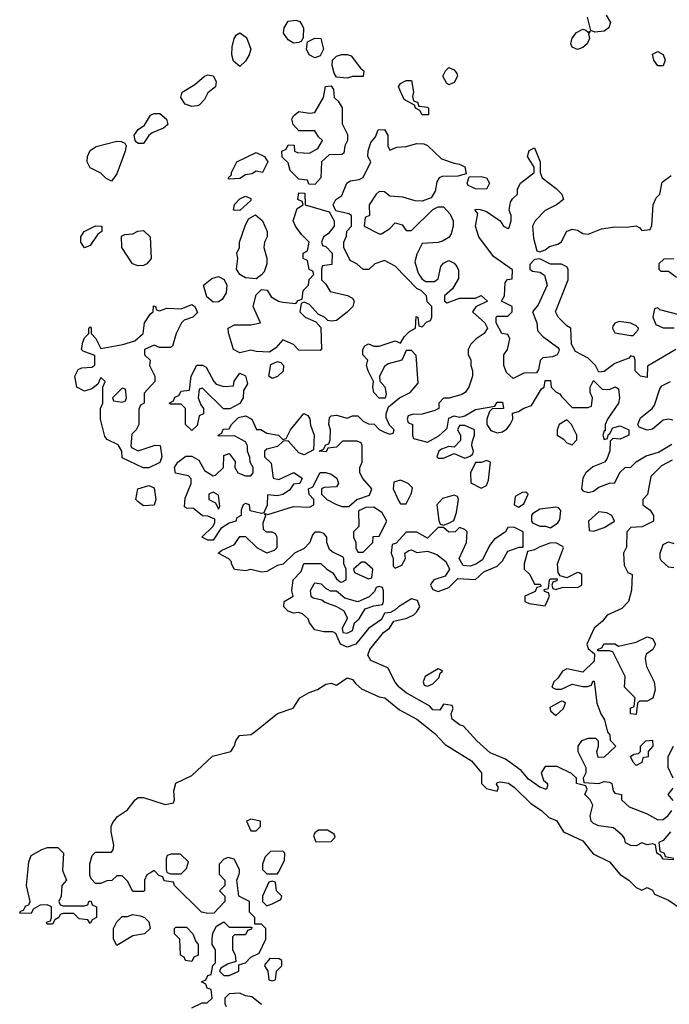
# Model space of a CAD drawing. Header units: inches. Extents: x 2380249 to 2585472, y 382747 to 546448.
# Tile 99 of 256: x 2474707 to 2477133, y 459507 to 463181. Entities that reach past the tile are written whole.
import ezdxf

# ---------------------------------------------------------------- set-up
doc = ezdxf.new("R2010")
doc.units = ezdxf.units.IN
doc.header["$MEASUREMENT"] = 0
doc.layers.add('C4475', color=7, linetype='Continuous')
doc.layers.add('C4476', color=7, linetype='Continuous')

msp = doc.modelspace()

# ---------------------------------------------------------------- linework, layer by layer
at = {"layer": 'C4475', "color": 4, "elevation": 52}
for points in [[(2474869.9, 460000), (2474882, 459970), (2474864.7, 459950), (2474862, 459910), (2474854, 459890), (2474858, 459878), (2474870, 459874), (2474950, 459874), (2474962, 459878), (2474966, 459890), (2474972.7, 459892.7), (2474978, 459878), (2474994, 459870), (2474994, 459830), (2474978, 459822), (2474970, 459808), (2474962, 459822), (2474930, 459826), (2474910, 459846), (2474870, 459846), (2474858, 459842), (2474854, 459830), (2474838, 459822), (2474830, 459806), (2474810, 459806), (2474807.3, 459812.7), (2474822, 459818), (2474826, 459830), (2474826, 459870), (2474810, 459878), (2474783.6, 459876.4), (2474758, 459862), (2474750, 459846), (2474707.3, 459847.3), (2474710, 459854), (2474722, 459858), (2474730, 459874), (2474742, 459878), (2474746, 459890), (2474732.7, 459950), (2474738, 460000)], [(2475199.5, 460000), (2475182, 459990), (2475174, 459970), (2475174, 459930), (2475170, 459928), (2475130, 459928), (2475110, 459966), (2475090, 459986), (2475070, 459986), (2475051.6, 459968.4), (2475032.7, 459967.3), (2475010, 459958), (2474990, 459958), (2474974.6, 459974.6), (2474968.7, 459988.7), (2474968.8, 460000)], [(2475452.5, 460000), (2475452.7, 459992.7), (2475474, 459970), (2475474, 459950), (2475454, 459930), (2475474, 459910), (2475474, 459890), (2475432.7, 459847.3), (2475410, 459846), (2475386, 459850), (2475286, 459950), (2475282, 459962), (2475247.3, 459967.3), (2475242, 459982), (2475227.3, 459987.3), (2475215.6, 460000)], [(2475257.3, 460000), (2475258, 459998), (2475270, 459994), (2475310, 459994), (2475316, 460000)], [(2475350, 459494), (2475388.4, 459511.6), (2475407.3, 459512.7), (2475426, 459530), (2475422, 459562), (2475407.3, 459567.3), (2475402, 459582), (2475386, 459590), (2475402, 459598), (2475410, 459614), (2475422, 459618), (2475428.4, 459651.6), (2475438, 459662), (2475438, 459710), (2475426, 459730), (2475426, 459750), (2475428.4, 459771.6), (2475442, 459798), (2475470, 459814), (2475490, 459794), (2475574, 459794), (2475572.7, 459787.3), (2475558, 459782), (2475550, 459766), (2475510, 459766), (2475502, 459758), (2475502, 459710), (2475511.6, 459691.6), (2475514, 459666), (2475483.6, 459656.4), (2475458, 459642), (2475454, 459630), (2475470, 459614), (2475490, 459614), (2475526, 459630), (2475526, 459654), (2475550, 459662), (2475570, 459682), (2475602, 459698), (2475626, 459750), (2475626, 459790), (2475610, 459806), (2475586, 459806), (2475586, 459830), (2475566, 459850), (2475566, 459890), (2475526, 459910), (2475518, 459970), (2475527.3, 459992.7), (2475527.6, 460000)], [(2475624, 460000), (2475630, 459994), (2475670, 459994), (2475673.2, 460000)], [(2476942.7, 460000), (2476950, 459991.3), (2476982, 459970), (2477010, 459942), (2477030, 459932), (2477050, 459942), (2477070, 459932), (2477078, 459918), (2477130, 459894.8), (2477180.9, 459860.9), (2477277.6, 459817.6), (2477330, 459770.7), (2477432.8, 459712.8), (2477452.8, 459692.8), (2477470, 459658), (2477490, 459638), (2477530, 459622.8), (2477654.4, 459554.4), (2477682.8, 459530), (2477710, 459486)], [(2475610, 459506), (2475574, 459534), (2475550, 459538), (2475530, 459548), (2475490, 459546), (2475474, 459530), (2475474, 459510), (2475478, 459498)]]:
    msp.add_lwpolyline(points, dxfattribs=at)
for points in [[(2475650, 459966), (2475638, 459962), (2475614, 459910), (2475614, 459890), (2475630, 459874), (2475650, 459882), (2475682, 459898), (2475686, 459910), (2475666, 459930), (2475662, 459962)], [(2475070, 459726), (2475058, 459750), (2475058, 459790), (2475070, 459814), (2475090, 459834), (2475110, 459834), (2475130, 459842), (2475156.9, 459836.9), (2475174, 459830), (2475190, 459814), (2475194, 459790), (2475174, 459770), (2475130, 459762)], [(2475350, 459666), (2475326, 459670), (2475322, 459682), (2475308, 459690), (2475306, 459750), (2475286, 459770), (2475286, 459790), (2475290, 459794), (2475330, 459794), (2475354, 459770), (2475363.6, 459743.6), (2475374, 459730), (2475374, 459690), (2475358, 459682)], [(2475642, 459678), (2475623.6, 459656.4), (2475622, 459650), (2475634, 459630), (2475638, 459598), (2475650, 459594), (2475662, 459598), (2475666, 459630), (2475686, 459650), (2475686, 459670), (2475676.4, 459676.4)]]:
    msp.add_lwpolyline(points, close=True, dxfattribs=at)
at = {"layer": 'C4476', "color": 4, "elevation": 52}
for points in [[(2475730, 463093.2), (2475710, 463105.2), (2475692.7, 463130), (2475695.1, 463150), (2475710, 463174.8), (2475739.1, 463179.1), (2475753.4, 463173.4), (2475761.4, 463161.4), (2475766.8, 463150), (2475766, 463114), (2475759.8, 463100.2), (2475750, 463095.3)], [(2476830, 463134), (2476838, 463138), (2476832, 463128), (2476834.8, 463110), (2476826, 463090), (2476810, 463077.2), (2476790, 463069.2), (2476770, 463078), (2476765.2, 463090), (2476770, 463111.3), (2476786.6, 463133.4), (2476810, 463144.7), (2476822, 463142)], [(2475530, 463006), (2475506.3, 463026.3), (2475499, 463050), (2475500.2, 463079.8), (2475508, 463110), (2475516.4, 463123.6), (2475530, 463132), (2475553.7, 463113.7), (2475570.8, 463070), (2475564.7, 463050), (2475550, 463026)], [(2475810, 463038), (2475788, 463050), (2475778, 463070), (2475782, 463098), (2475808.9, 463111.1), (2475832, 463110), (2475842, 463070), (2475830, 463046)], [(2477090, 463008), (2477075.3, 463030), (2477070, 463052), (2477090, 463062), (2477110.8, 463050.8), (2477118, 463030), (2477110, 463008)], [(2475930, 462962), (2475890, 462966), (2475881.2, 462981.2), (2475874, 463010), (2475875.3, 463030), (2475890, 463044.7), (2475908.9, 463051.1), (2475930, 463051.3), (2475945.4, 463045.4), (2475979.6, 462999.6), (2475992, 462990), (2475990, 462968), (2475950, 462968)], [(2476310, 462938), (2476302, 462942), (2476288, 462970), (2476298, 462990), (2476310, 463002), (2476330, 462994), (2476339.6, 462979.6), (2476342, 462970), (2476330, 462946)], [(2475350, 462857), (2475325.8, 462865.8), (2475309.2, 462890), (2475314, 462910), (2475361.5, 462938.5), (2475398, 462970), (2475410, 462974.8), (2475430, 462971), (2475441, 462950), (2475438, 462930), (2475410, 462908), (2475397.3, 462882.7), (2475378, 462862), (2475370, 462859.3)], [(2476210, 462826), (2476202, 462842), (2476186, 462850), (2476182, 462862), (2476143.1, 462883.1), (2476122, 462930), (2476130, 462942), (2476150, 462954), (2476170, 462954), (2476178, 462910), (2476174, 462894), (2476178, 462878), (2476192.7, 462872.7), (2476198, 462858), (2476230, 462854), (2476234, 462850), (2476234, 462826), (2476230, 462826)], [(2475810, 462566), (2475787.3, 462567.3), (2475782, 462582), (2475750, 462586), (2475718, 462618), (2475710, 462646), (2475687.3, 462667.3), (2475686, 462690), (2475702, 462698), (2475710, 462714), (2475732.7, 462712.7), (2475734, 462690), (2475744.7, 462684.7), (2475790, 462682), (2475820.4, 462699.6), (2475838, 462730), (2475823.1, 462743.1), (2475810, 462766), (2475750, 462766), (2475729.2, 462789.2), (2475724, 462810), (2475730, 462822), (2475750, 462838), (2475790, 462832), (2475810, 462834), (2475842, 462890), (2475849.1, 462930.9), (2475870, 462934), (2475879.6, 462919.6), (2475882, 462890), (2475896.9, 462876.9), (2475911.6, 462851.6), (2475911.6, 462791.6), (2475931.6, 462751.6), (2475932, 462730), (2475922, 462710), (2475918, 462682), (2475910, 462678), (2475863.6, 462676.4), (2475834, 462650), (2475832, 462590)], [(2475150, 462718), (2475143.1, 462723.1), (2475138, 462730), (2475135.3, 462750), (2475149.4, 462770.6), (2475173.2, 462786.8), (2475196, 462824), (2475209.3, 462830.7), (2475231.3, 462830), (2475256, 462810), (2475261, 462790), (2475244.5, 462775.5), (2475202, 462758), (2475190, 462748), (2475170, 462718)], [(2475050, 462578), (2475030, 462588), (2475010, 462608), (2474970, 462628), (2474959, 462650), (2474961.2, 462670), (2474970, 462692), (2474992.7, 462707.3), (2475070, 462726.8), (2475086, 462726), (2475099.8, 462719.8), (2475104.7, 462710), (2475101, 462690), (2475070, 462606)], [(2475614, 462610), (2475590, 462615.3), (2475574.8, 462605.2), (2475550, 462602), (2475530, 462588), (2475490, 462586), (2475486, 462590), (2475498, 462602), (2475498, 462610), (2475518, 462650), (2475590, 462684.7), (2475622, 462670), (2475634, 462650)], [(2476450, 462548), (2476408.9, 462548.9), (2476382, 462562), (2476378, 462570), (2476386, 462594), (2476430, 462596), (2476451, 462591), (2476462, 462570)], [(2475870, 462055.3), (2475858, 462058), (2475846, 462070), (2475822, 462082), (2475790, 462118), (2475770, 462126), (2475758, 462122), (2475754, 462090), (2475774, 462070), (2475812.7, 462052.7), (2475832, 462032), (2475834, 461950), (2475830, 461946), (2475750, 461948), (2475730, 461968), (2475690, 461986), (2475663.6, 461956.4), (2475639.6, 461940.4), (2475590, 461942), (2475570, 461948), (2475530, 461938), (2475506, 461950), (2475487.3, 462012.7), (2475486, 462030), (2475510, 462042), (2475570, 462042), (2475606, 462050), (2475579, 462110), (2475590, 462154), (2475610, 462174), (2475631.3, 462171.3), (2475646.4, 462146.4), (2475674, 462130), (2475690, 462126), (2475738, 462122), (2475747.3, 462132.7), (2475762, 462138), (2475766, 462170), (2475786, 462190), (2475788.4, 462211.6), (2475806, 462230), (2475802, 462242), (2475788.4, 462248.4), (2475782, 462282), (2475766, 462290), (2475766, 462310), (2475782, 462318), (2475788, 462350), (2475759.5, 462379.5), (2475737.2, 462410), (2475728.7, 462430), (2475744, 462476), (2475766, 462490), (2475762, 462502), (2475746, 462510), (2475750, 462534), (2475772.7, 462532.7), (2475774, 462490), (2475863.6, 462463.6), (2475882, 462430), (2475882, 462410), (2475858.8, 462381.2), (2475842, 462370), (2475834, 462350), (2475838, 462338), (2475850, 462334), (2475874, 462310), (2475872.7, 462267.3), (2475838, 462262), (2475834, 462250), (2475834, 462210), (2475850, 462194), (2475866.8, 462166.8), (2475931.3, 462151.3), (2475950, 462142), (2475956, 462130), (2475950.8, 462110), (2475930.5, 462089.5), (2475890, 462058)], [(2475530, 462468), (2475506, 462470), (2475508.9, 462491.1), (2475530, 462512), (2475550, 462522), (2475570, 462514), (2475570, 462506)], [(2475590, 462214), (2475550, 462217.2), (2475529.2, 462229.2), (2475517.2, 462250), (2475522, 462290), (2475518, 462310), (2475528, 462330), (2475528.7, 462350), (2475548.9, 462411.1), (2475562, 462438), (2475588, 462452), (2475614, 462430), (2475632, 462390), (2475632, 462370), (2475622, 462350), (2475618.8, 462330), (2475630.6, 462290.6), (2475630.7, 462270), (2475619.9, 462240.1), (2475610, 462228)], [(2474950, 462328.7), (2474935.3, 462350), (2474935.3, 462370), (2474948.7, 462390), (2474990, 462411.3), (2475014, 462410), (2475014, 462390), (2474999.6, 462380.4), (2474970, 462338)], [(2475150, 462262), (2475129.1, 462269.1), (2475088.7, 462330), (2475087.3, 462372.7), (2475100.4, 462379.6), (2475130, 462382), (2475148.4, 462391.6), (2475170, 462394), (2475194, 462370), (2475198, 462290), (2475182, 462270), (2475170, 462264)], [(2475430, 462126), (2475406, 462146), (2475394, 462190), (2475424.8, 462215.2), (2475450, 462222.8), (2475470.9, 462210.9), (2475480.7, 462190), (2475478, 462162), (2475463.5, 462136.5), (2475450, 462128)], [(2475230, 461958), (2475210, 461966), (2475174, 461950), (2475174, 461930), (2475194, 461910), (2475192, 461890), (2475212, 461850), (2475212, 461830), (2475172.7, 461787.3), (2475172, 461750), (2475158, 461742), (2475152.7, 461727.3), (2475152, 461670), (2475142, 461650), (2475126, 461634), (2475122, 461590), (2475124.7, 461584.7), (2475150, 461572), (2475212.7, 461592.7), (2475232, 461592), (2475238, 461550), (2475231.3, 461528.7), (2475190, 461508), (2475168.9, 461508.9), (2475090, 461546), (2475088.7, 461570), (2475074.6, 461594.6), (2475034.6, 461614.6), (2475025.2, 461625.2), (2475008.7, 461690), (2475008.7, 461730), (2475018, 461750), (2475018, 461810), (2475026, 461830), (2475010, 461846), (2474999.8, 461820.2), (2474976.8, 461803.2), (2474950, 461795.1), (2474921.2, 461810), (2474913.2, 461850), (2474925.2, 461874.8), (2474939, 461881), (2474976.5, 461883.5), (2474988.4, 461891.6), (2474988, 461928), (2474944, 461944), (2474938, 461950), (2474943.1, 461976.9), (2474950, 461994), (2474966, 462010), (2474966, 462030), (2474970, 462034), (2474974, 462030), (2474974, 462010), (2474991.6, 461991.6), (2475010, 461954), (2475092, 461968), (2475137.2, 461982.8), (2475168, 462010), (2475174, 462050), (2475196.4, 462083.6), (2475206, 462090), (2475207.3, 462112.7), (2475214, 462110), (2475218, 462098), (2475230, 462094), (2475256.4, 462103.6), (2475310, 462102), (2475350, 462118), (2475362, 462110), (2475371.6, 462088.4), (2475354, 462070), (2475321, 462059), (2475312, 462050), (2475291.3, 462010), (2475278, 461962), (2475270, 461958)], [(2476946, 462054), (2476930, 462048), (2476922.8, 462037.2), (2476921, 462030), (2476930, 462012), (2476990, 462002), (2476998, 462002), (2477016.4, 462023.6), (2477018, 462030), (2477010, 462038), (2476990, 462048)], [(2475470, 461811.3), (2475506, 461814), (2475508.7, 461831.3), (2475530, 461862), (2475550, 461852), (2475558, 461822), (2475543.6, 461796.4), (2475542, 461770), (2475530, 461748), (2475491.6, 461728.4), (2475468.4, 461728.4), (2475390, 461806), (2475378, 461802), (2475374, 461770), (2475383.6, 461743.6), (2475394, 461730), (2475394, 461710), (2475378, 461702), (2475370, 461666), (2475350, 461648), (2475326, 461670), (2475326, 461730), (2475310, 461746), (2475270, 461746), (2475266, 461750), (2475282, 461758), (2475287.3, 461772.7), (2475302, 461778), (2475310, 461794), (2475342, 461798), (2475348, 461850), (2475368.7, 461891.3), (2475390, 461892), (2475403.6, 461883.6), (2475432, 461830), (2475441, 461821)], [(2475650, 461842), (2475638, 461850), (2475645.6, 461894.4), (2475670, 461904.7), (2475682, 461902), (2475692, 461890), (2475690.9, 461869.1), (2475670, 461848.7)], [(2475090, 461806), (2475054, 461770), (2475058, 461758), (2475090, 461754), (2475102, 461758), (2475106, 461770), (2475102, 461802)], [(2475770, 461557.2), (2475750, 461564), (2475710, 461608.7), (2475691.6, 461608.4), (2475670, 461588), (2475630, 461578), (2475622, 461570), (2475622, 461550), (2475646.4, 461526.4), (2475654, 461470), (2475674.6, 461465.4), (2475731.3, 461491.3), (2475762, 461470), (2475754, 461450), (2475730, 461448), (2475714.4, 461425.6), (2475690, 461408.7), (2475670, 461404), (2475632.7, 461407.3), (2475631.1, 461368.9), (2475619.6, 461340.4), (2475610, 461338), (2475568, 461348), (2475566, 461370), (2475550, 461375.3), (2475542, 461370), (2475534, 461350), (2475534, 461330), (2475518, 461322), (2475514, 461310), (2475490, 461302), (2475458, 461282), (2475430, 461238), (2475410, 461238), (2475388, 461250), (2475428, 461290), (2475436.4, 461303.6), (2475436.4, 461316.4), (2475410, 461328), (2475390, 461328.7), (2475356.4, 461356.4), (2475330, 461358), (2475323.1, 461363.1), (2475324.7, 461395.3), (2475348, 461450), (2475347.3, 461467.3), (2475338, 461478), (2475288.9, 461488.9), (2475286, 461510), (2475298, 461530), (2475328, 461552), (2475350, 461552), (2475376.9, 461536.9), (2475398, 461498), (2475430, 461478), (2475439, 461481), (2475468, 461510), (2475470, 461554), (2475490, 461562), (2475511.6, 461531.6), (2475511.3, 461510), (2475522, 461490), (2475550, 461478.8), (2475570, 461478), (2475579, 461490), (2475579, 461510), (2475568, 461530), (2475567.3, 461547.3), (2475558, 461570), (2475558, 461590), (2475550, 461606), (2475510, 461628), (2475450, 461626), (2475448, 461630), (2475462, 461638), (2475467.3, 461652.7), (2475490, 461654), (2475498, 461670), (2475524, 461696), (2475550, 461702), (2475574, 461690), (2475592, 461652), (2475608, 461652), (2475630, 461638), (2475674, 461630), (2475690, 461614), (2475702, 461618), (2475719, 461650), (2475768.9, 461711.1), (2475783.6, 461703.6), (2475791.3, 461691.3), (2475792.7, 461667.3), (2475806.8, 461630), (2475804.7, 461575.3)], [(2476370, 461666), (2476350, 461666), (2476342, 461650), (2476354, 461630), (2476354, 461610), (2476330, 461586), (2476310, 461588), (2476282, 461578), (2476272, 461570), (2476264.7, 461550), (2476270, 461544.7), (2476290, 461544.7), (2476330, 461562), (2476370, 461544.7), (2476390, 461552), (2476399, 461561), (2476402, 461570), (2476395.3, 461590), (2476396.4, 461603.6), (2476406, 461630), (2476406, 461650)], [(2476750, 461688), (2476722, 461670), (2476714, 461650), (2476714, 461630), (2476736.9, 461616.9), (2476750, 461602), (2476770, 461594), (2476787.3, 461612.7), (2476788, 461630), (2476768, 461670)], [(2476450, 461535.3), (2476431.3, 461528.7), (2476410, 461528), (2476391.3, 461490), (2476392, 461452), (2476430, 461432), (2476450, 461442), (2476458, 461462), (2476466, 461530)], [(2476130, 461462), (2476104.7, 461455.3), (2476102, 461430), (2476123.6, 461383.6), (2476130, 461374), (2476150, 461374), (2476170, 461414), (2476174, 461434), (2476158, 461450)], [(2475170, 461367), (2475150, 461381.2), (2475141.2, 461390), (2475148, 461430), (2475190, 461442), (2475210, 461434), (2475216, 461390), (2475210, 461368.7)], [(2475430, 461418), (2475414, 461410), (2475414, 461390), (2475438, 461378), (2475450, 461354), (2475455.3, 461364.7), (2475450, 461406)], [(2476330, 461406), (2476286.4, 461393.6), (2476264.7, 461370), (2476272, 461312), (2476278, 461298), (2476290, 461294), (2476310, 461302), (2476328.4, 461311.6), (2476338, 461342), (2476346, 461390), (2476342, 461402)], [(2476598, 461418), (2476583.6, 461416.4), (2476558, 461402), (2476554, 461370), (2476570, 461362), (2476590, 461374), (2476606, 461410)], [(2476030, 461362), (2475999.6, 461360.4), (2475972, 461348), (2475974, 461290), (2475954, 461270), (2475954, 461250), (2475962, 461230), (2475962, 461210), (2475970, 461194), (2475990, 461194), (2476026, 461230), (2476027.3, 461252.7), (2476050, 461254), (2476078, 461310), (2476060.4, 461340.4)], [(2476710, 461362), (2476650, 461354), (2476622.8, 461337.2), (2476618, 461330), (2476618, 461310), (2476622.8, 461302.8), (2476650, 461291), (2476670.9, 461290.9), (2476690, 461284.7), (2476717.2, 461302.8), (2476724.7, 461315.3), (2476728.7, 461348.7), (2476719, 461359)], [(2476870, 461344), (2476832, 461310), (2476834, 461274), (2476850, 461272), (2476890, 461286), (2476928, 461310), (2476918, 461330), (2476900.2, 461340.2)], [(2476552.7, 461287.3), (2476530, 461286), (2476522, 461270), (2476478.8, 461241.2), (2476462, 461218), (2476435.3, 461164.7), (2476411.1, 461148.9), (2476390, 461142), (2476364, 461144), (2476348, 461170), (2476375.3, 461230), (2476378, 461270), (2476370, 461278), (2476350, 461286), (2476334, 461270), (2476310, 461268), (2476290, 461286), (2476270, 461286), (2476230, 461246), (2476190, 461268), (2476150, 461268), (2476112.7, 461227.3), (2476098, 461222), (2476094, 461190), (2476102, 461170), (2476102, 461142), (2476110, 461134), (2476134.6, 461145.4), (2476148, 461170), (2476146, 461190), (2476160.4, 461199.6), (2476170, 461202), (2476190, 461192), (2476230, 461198), (2476265.4, 461185.4), (2476298.8, 461158.8), (2476312, 461130), (2476296, 461104), (2476254, 461090), (2476243.6, 461076.4), (2476242, 461070), (2476250, 461054), (2476270, 461046.8), (2476310, 461062), (2476344, 461096), (2476410, 461091.3), (2476440.2, 461119.8), (2476490, 461142), (2476510, 461162), (2476530, 461198), (2476572.7, 461212.7), (2476587.3, 461212.7), (2476588, 461270)], [(2476710, 461228), (2476687.3, 461227.3), (2476647.1, 461212.9), (2476630, 461202), (2476603.6, 461196.4), (2476591.3, 461150), (2476591.3, 461130), (2476612, 461110), (2476630, 461074), (2476650, 461074), (2476654, 461070), (2476654, 461066), (2476638, 461062), (2476632.7, 461047.3), (2476594, 461030), (2476594, 461010), (2476610, 461002), (2476670, 460994), (2476686, 461030), (2476682, 461042), (2476667.3, 461047.3), (2476666, 461054), (2476682, 461058), (2476686, 461090), (2476690, 461094), (2476714, 461094), (2476712.7, 461087.3), (2476698, 461082), (2476694, 461070), (2476698, 461058), (2476710, 461054), (2476736.4, 461063.6), (2476790, 461062), (2476806, 461070), (2476806, 461110), (2476796.4, 461116.4), (2476790, 461118), (2476750, 461098), (2476726, 461106), (2476718, 461118), (2476715.3, 461150), (2476738, 461210), (2476735.3, 461215.3)], [(2475996.4, 461156.4), (2475983.6, 461156.4), (2475954, 461130), (2475958, 461118), (2476010, 461094), (2476022, 461098), (2476026, 461130)], [(2475810, 461078), (2475805.4, 461074.6), (2475792, 461050), (2475794, 461030), (2475803.6, 461023.6), (2475836, 461016), (2475847.1, 461007.1), (2475891, 460991), (2475916, 460976), (2475932, 460948), (2475912, 460910), (2475914, 460894), (2475930, 460892), (2475950, 460902), (2475958, 460930), (2475974.6, 460945.4), (2475998, 460982), (2476030, 460994), (2476062, 460998), (2476066, 461010), (2476066, 461050), (2476062, 461062), (2476050, 461066), (2476038, 461062), (2476032.7, 461047.3), (2476012.7, 461027.3), (2475970, 461008), (2475922, 461022), (2475890, 461048), (2475868.4, 461048.4), (2475850, 461058), (2475834, 461074)], [(2477010, 460588), (2476988.7, 460590), (2476988.4, 460611.6), (2477002, 460618), (2477006, 460650), (2476966, 460690), (2476968, 460730), (2476922, 460822), (2476910, 460826), (2476866, 460826), (2476866, 460830), (2476882, 460838), (2476888.4, 460851.6), (2476930, 460852), (2476943.6, 460843.6), (2477010, 460858), (2477050, 460878), (2477070, 460872), (2477081, 460850), (2477071.3, 460830), (2477046.4, 460813.6), (2477042.8, 460797.2), (2477047.5, 460767.5), (2477076, 460710), (2477079.8, 460680.2), (2477071.1, 460648.9), (2477050, 460638), (2477022, 460638), (2477014, 460630)], [(2476270, 460758), (2476222, 460730), (2476214, 460710), (2476218, 460698), (2476230, 460694), (2476250, 460702), (2476273.6, 460726.4), (2476278, 460742), (2476286, 460750), (2476276.4, 460756.4)], [(2476730, 460638), (2476686.4, 460613.6), (2476690, 460602), (2476710, 460584.7), (2476738, 460610), (2476746, 460630), (2476736.4, 460636.4)], [(2477010, 460398), (2476998, 460410), (2476988.4, 460431.6), (2477000.4, 460439.6), (2477018, 460442), (2477026, 460450), (2477026, 460470), (2477046, 460490), (2477070, 460492), (2477072, 460470), (2477054, 460450), (2477054, 460430), (2477034, 460426), (2477030, 460408.7)], [(2475570, 460198), (2475554, 460190), (2475570, 460154), (2475590, 460154), (2475606, 460170), (2475606, 460190)], [(2475856.4, 460156.4), (2475823.6, 460156.4), (2475810, 460146), (2475804.7, 460135.3), (2475812.7, 460112.7), (2475870, 460114), (2475886, 460130), (2475882, 460142)]]:
    msp.add_lwpolyline(points, close=True, dxfattribs=at)
for points in [[(2476897.6, 463197.6), (2476913.4, 463170), (2476906.8, 463150), (2476890, 463138), (2476854.6, 463134.6), (2476840.4, 463140.4), (2476828, 463190)], [(2477150, 460046), (2477110, 460048), (2477102, 460062), (2477086, 460070), (2477082, 460102), (2477070, 460106), (2477050, 460102), (2477030, 460108.7), (2477010, 460098), (2476990, 460099), (2476970, 460109.2), (2476966, 460126), (2476957.2, 460137.2), (2476925.2, 460165.2), (2476870, 460172.7), (2476850, 460180.9), (2476840.9, 460190), (2476837.2, 460210), (2476848, 460250), (2476838, 460270), (2476818, 460290), (2476826, 460310), (2476822, 460322), (2476786, 460330), (2476786, 460350), (2476768.4, 460368.4), (2476714.6, 460394.6), (2476670, 460394), (2476654.8, 460370), (2476663, 460343), (2476678, 460330), (2476678, 460322), (2476674, 460310), (2476670.7, 460309.3), (2476650, 460317.2), (2476606.9, 460346.9), (2476579.5, 460379.5), (2476521.2, 460421.2), (2476464.7, 460444.7), (2476414, 460490), (2476364.7, 460544.7), (2476350, 460549.2), (2476322, 460570), (2476318, 460590), (2476326, 460610), (2476322, 460622), (2476290, 460626), (2476276, 460604), (2476250, 460605.2), (2476238.6, 460618.6), (2476150, 460669.2), (2476124, 460690), (2476110, 460708.7), (2476082, 460762), (2476018, 460790), (2476008, 460810), (2476015.3, 460830), (2476065.6, 460894.4), (2476088, 460910), (2476104, 460936), (2476152.7, 460947.3), (2476179.5, 460960.5), (2476189, 460970), (2476201.2, 460990), (2476193.2, 461013.2), (2476170, 461019), (2476122, 460990), (2476110, 460978), (2476091.6, 460968.4), (2476070, 460966), (2476058, 460942), (2476010, 460908.7), (2475962, 460850), (2475930, 460839.3), (2475905.2, 460850), (2475888, 460890), (2475876.5, 460896.5), (2475843.5, 460896.5), (2475810, 460903.7), (2475789.2, 460930), (2475784.7, 460944.7), (2475764, 460964), (2475749.1, 460969.1), (2475730, 460966.6), (2475710, 460974), (2475694, 460990), (2475695.3, 461010), (2475728, 461030), (2475724, 461050), (2475729, 461090), (2475758, 461122), (2475768.7, 461151.3), (2475831.3, 461151.3), (2475854, 461130), (2475876.9, 461116.9), (2475890, 461094), (2475903.6, 461083.6), (2475910, 461082), (2475926, 461090), (2475926, 461130), (2475918, 461150), (2475918, 461170), (2475915.3, 461175.3), (2475874.6, 461194.6), (2475864, 461204), (2475854, 461230), (2475854, 461250), (2475843.1, 461263.1), (2475830, 461268.7), (2475810, 461268), (2475801, 461259), (2475790.7, 461229.3), (2475770, 461208), (2475734, 461190), (2475691, 461149), (2475670, 461144), (2475630, 461121.2), (2475610, 461119), (2475570, 461128.7), (2475550, 461124), (2475510, 461129.3), (2475498, 461150), (2475498, 461158), (2475488.7, 461168.7), (2475449, 461190), (2475460.4, 461199.6), (2475510, 461222), (2475530, 461252), (2475550, 461252), (2475594, 461210), (2475630, 461191.3), (2475659, 461201), (2475668.4, 461211.6), (2475668.7, 461250), (2475662, 461262), (2475650, 461268.7), (2475628.4, 461268.4), (2475618, 461278), (2475616.4, 461303.6), (2475626, 461330), (2475622, 461338), (2475634, 461334), (2475730, 461364.7), (2475790, 461362), (2475806, 461370), (2475806, 461390), (2475788.7, 461408.7), (2475786, 461430), (2475802, 461438), (2475830, 461491.3), (2475850, 461491.3), (2475870, 461484.7), (2475891.3, 461470), (2475898, 461450), (2475890, 461438), (2475844.7, 461435.3), (2475834, 461430), (2475834, 461410), (2475854, 461390), (2475890, 461371.3), (2475910, 461364.7), (2475936.4, 461363.6), (2475966, 461390), (2476014, 461406), (2476022, 461430), (2475989.1, 461469.1), (2475978, 461490), (2475978, 461510), (2475986, 461530), (2475986, 461590), (2475982, 461602), (2475967.3, 461607.3), (2475912.7, 461607.3), (2475890, 461586), (2475858, 461582), (2475851.6, 461568.4), (2475826, 461570), (2475842, 461578), (2475850, 461594), (2475862, 461598), (2475867.3, 461612.7), (2475868, 461650), (2475862, 461670), (2475864, 461696), (2475870, 461702), (2475890, 461704.7), (2475930, 461694), (2475950, 461702), (2475970, 461702), (2475990, 461682), (2476010, 461672), (2476031, 461671), (2476050, 461652), (2476070, 461642), (2476090, 461634), (2476102, 461638), (2476106, 461650), (2476088, 461668), (2476076.4, 461696.4), (2476075.3, 461710), (2476084, 461736), (2476126, 461770), (2476166, 461790), (2476195.3, 461824.7), (2476187.3, 461927.3), (2476170, 461946), (2476150, 461946), (2476134, 461910), (2476083.6, 461896.4), (2476070, 461886), (2476051.3, 461850), (2476051.6, 461831.6), (2476070.7, 461810.7), (2476076, 461784), (2476071.6, 461768.4), (2476050, 461768.7), (2476029.4, 461789.4), (2476026, 461810), (2476029, 461830), (2476008.7, 461870), (2476002, 461890), (2476008, 461910), (2475988.7, 461930), (2475988.7, 461950), (2475996.4, 461963.6), (2476010, 461971), (2476030, 461962), (2476050, 461962), (2476110, 461982), (2476130, 461974), (2476143.1, 461996.9), (2476163.1, 462016.9), (2476186, 462030), (2476187.3, 462072.7), (2476194, 462070), (2476198, 462038), (2476210, 462034), (2476227.3, 462052.7), (2476242, 462058), (2476246, 462070), (2476246, 462110), (2476228.4, 462128.4), (2476226, 462150), (2476206, 462170), (2476190, 462178), (2476110, 462261.2), (2476070, 462282), (2476034, 462270), (2476011.6, 462248.4), (2475990, 462248), (2475966, 462270), (2475942, 462282), (2475918, 462330), (2475918, 462350), (2475927.3, 462372.7), (2475928.4, 462391.6), (2475946, 462410), (2475946, 462450), (2475936.4, 462456.4), (2475887.3, 462467.3), (2475878, 462490), (2475888, 462510), (2475910, 462524.7), (2475928.9, 462571.1), (2475941.2, 462578.8), (2475975.1, 462584.9), (2475990, 462592), (2476018, 462650), (2476008, 462670), (2476008.9, 462691.1), (2476018, 462722), (2476036.4, 462743.6), (2476046, 462770), (2476070, 462771.3), (2476082, 462750), (2476082, 462710), (2476090, 462694), (2476115.3, 462704.7), (2476150, 462706.8), (2476190, 462718.8), (2476216.8, 462716.8), (2476230.6, 462710.6), (2476282, 462662), (2476330, 462644.7), (2476350, 462642), (2476370, 462632), (2476374, 462606), (2476343.6, 462596.4), (2476284.7, 462595.3), (2476274, 462590), (2476264.7, 462575.3), (2476258.8, 462541.2), (2476243.6, 462516.4), (2476210, 462504), (2476184.7, 462504.7), (2476138, 462518), (2476090, 462522), (2476070, 462538), (2476050, 462539), (2476038, 462530), (2476012, 462490), (2476014, 462450), (2475998, 462442), (2475994, 462410), (2476050, 462382), (2476058, 462382), (2476090, 462402), (2476110, 462422), (2476135.3, 462415.3), (2476150, 462394), (2476170, 462394), (2476250, 462472), (2476270, 462482), (2476290, 462482), (2476315.3, 462455.3), (2476326, 462430), (2476326, 462410), (2476318, 462382), (2476310, 462368), (2476286.4, 462353.6), (2476270, 462348.7), (2476210, 462346), (2476190, 462306), (2476183.5, 462276.5), (2476195.3, 462235.3), (2476210, 462212), (2476223.6, 462203.6), (2476256.4, 462203.6), (2476270, 462214), (2476280.2, 462259.8), (2476290, 462272), (2476310, 462282), (2476330, 462272), (2476339.8, 462259.8), (2476345.4, 462245.4), (2476345.4, 462214.6), (2476323.6, 462176.4), (2476294, 462150), (2476294, 462130), (2476303.6, 462123.6), (2476350, 462142), (2476410, 462142), (2476430, 462151), (2476454, 462130), (2476411.1, 462108.9), (2476398, 462090), (2476444.7, 462050), (2476454, 462030), (2476442, 462010), (2476412, 461990), (2476392, 461970), (2476382, 461950), (2476382, 461930), (2476392, 461912), (2476392, 461890), (2476398, 461870), (2476398, 461850), (2476384.7, 461810), (2476370.7, 461789.3), (2476358, 461782), (2476311.1, 461768.9), (2476290, 461768), (2476272, 461750), (2476272, 461730), (2476258, 461722), (2476210, 461708.7), (2476172.7, 461707.3), (2476158, 461702), (2476154, 461690), (2476158, 461678), (2476174, 461670), (2476174, 461630), (2476178, 461618), (2476230, 461604.7), (2476272.5, 461627.5), (2476298, 461650), (2476303.1, 461656.9), (2476310, 461694), (2476330, 461702), (2476350, 461698), (2476370, 461702), (2476410, 461726), (2476482, 461738), (2476490, 461754), (2476510, 461754), (2476514, 461730), (2476472, 461728), (2476462, 461718), (2476451.3, 461690), (2476451.3, 461670), (2476467.1, 461647.1), (2476490, 461638.8), (2476510, 461642.8), (2476526.3, 461653.7), (2476539, 461670), (2476548.7, 461690), (2476547.3, 461712.7), (2476570, 461718), (2476590, 461731), (2476618.6, 461741.4), (2476656.4, 461803.6), (2476666, 461810), (2476670, 461834), (2476690, 461834), (2476692, 461810), (2476710, 461792), (2476724.7, 461784.7), (2476730, 461774), (2476770, 461734), (2476830, 461734), (2476842, 461738), (2476846, 461770), (2476838, 461790), (2476838, 461810), (2476850, 461834), (2476882, 461802), (2476910, 461801), (2476931, 461811), (2476943.6, 461803.6), (2476946.8, 461770), (2476942.8, 461750), (2476902, 461690), (2476894, 461670), (2476894, 461646), (2476890, 461646), (2476884.7, 461630), (2476890, 461614), (2476902, 461618), (2476906, 461634), (2476910, 461634), (2476922, 461658), (2476950, 461664.7), (2476982, 461650), (2476982, 461630), (2476950, 461615.3), (2476922, 461618), (2476912.7, 461607.3), (2476911.3, 461571.3), (2476899.8, 461540.2), (2476890.7, 461529.3), (2476847.3, 461512.7), (2476821, 461490), (2476810.8, 461470), (2476804.7, 461430), (2476810, 461422), (2476830, 461416), (2476850, 461421), (2476870, 461436), (2476910, 461451), (2476930, 461452), (2476949, 461491), (2476968, 461510), (2476990, 461511), (2477009.5, 461530.5), (2477047, 461553), (2477093.2, 461566.8), (2477143.1, 461596.9)], [(2477158, 461950), (2477052, 461888), (2477050, 461846), (2477026, 461850), (2477006, 461870), (2477006, 461910), (2477002, 461922), (2476990, 461926), (2476982, 461918), (2476930, 461898), (2476890, 461868), (2476870, 461866), (2476858, 461890), (2476830, 461918), (2476783.1, 461943.1), (2476768, 461970), (2476766, 462030), (2476750, 462038), (2476718, 462070), (2476708, 462090), (2476755.3, 462210), (2476755.3, 462250), (2476750, 462258), (2476730, 462268), (2476688.9, 462268.9), (2476650, 462288), (2476630, 462286), (2476612.7, 462267.3), (2476612, 462250), (2476622.8, 462242.8), (2476650, 462238), (2476667.3, 462227.3), (2476677.3, 462190), (2476644, 462116), (2476622, 462090), (2476638, 462050), (2476641, 462021), (2476659.6, 461999.6), (2476716.9, 461956.9), (2476722, 461950), (2476719.6, 461940.4), (2476714, 461930), (2476696.9, 461923.1), (2476661, 461919), (2476651.1, 461908.9), (2476644.7, 461875.3), (2476636.9, 461863.1), (2476590, 461862), (2476550, 461842), (2476524.7, 461864.7), (2476515.3, 461890), (2476515.3, 461930), (2476528.7, 461950), (2476538, 461990), (2476530, 462006), (2476508, 462010), (2476486, 462050), (2476486, 462070), (2476490, 462074), (2476530, 462074), (2476546, 462090), (2476546, 462110), (2476506, 462130), (2476518, 462150), (2476520.4, 462199.6), (2476528.4, 462211.6), (2476546, 462214), (2476547.3, 462247.3), (2476476.4, 462296.4), (2476422, 462370), (2476409, 462410), (2476418, 462458), (2476408, 462470), (2476410, 462474), (2476427.3, 462472.7), (2476450, 462464.7), (2476502, 462430), (2476514, 462410), (2476530, 462402), (2476534.6, 462405.4), (2476542, 462430), (2476542, 462450), (2476535.3, 462470), (2476540.4, 462499.6), (2476547.3, 462512.7), (2476566, 462530), (2476566, 462550), (2476578, 462570), (2476628, 462610), (2476628, 462630), (2476604, 462670), (2476610, 462692), (2476630, 462702), (2476650.8, 462650.8), (2476651.3, 462610), (2476658, 462590), (2476711.1, 462551.1), (2476732, 462530), (2476738, 462510), (2476712, 462490), (2476670, 462468.7), (2476632, 462430), (2476622, 462410), (2476625.4, 462365.4), (2476638, 462318), (2476650, 462314), (2476670, 462322), (2476685.2, 462334.8), (2476717.2, 462342.8), (2476730, 462352), (2476749, 462390), (2476770, 462398.8), (2476790, 462394.8), (2476810, 462382.8), (2476830, 462380.7), (2476879.5, 462400.5), (2476930, 462408), (2476973.2, 462406.8), (2477010, 462411.3), (2477023.6, 462403.6), (2477030, 462394), (2477062, 462398), (2477067.3, 462412.7), (2477072.7, 462490), (2477084.5, 462515.5), (2477097.2, 462530), (2477106, 462574), (2477140.2, 462599.8)], [(2477150, 462288), (2477112.7, 462287.3), (2477094, 462270), (2477094, 462250), (2477102, 462242), (2477130, 462242), (2477159.8, 462219.8)], [(2477170, 462079), (2477098, 462098), (2477090, 462106), (2477078, 462102), (2477072, 462070), (2477082.8, 462042.8), (2477110, 462031), (2477150.9, 462030.9)], [(2477146.6, 461686.6), (2477130, 461689.4), (2477110, 461686), (2477070, 461653.2), (2477050, 461649.2), (2477020.2, 461660.2), (2477015.3, 461670), (2477025.6, 461694.4), (2477068.7, 461730), (2477077.5, 461742.5), (2477097.2, 461802.8), (2477105.2, 461814.8), (2477138, 461830)], [(2477143.5, 461536.5), (2477104.5, 461515.5), (2477064.5, 461475.5), (2477051.1, 461408.9), (2477034, 461390), (2477034, 461370), (2477062, 461350), (2477074, 461330), (2477074, 461310), (2477031.6, 461288.4), (2476990, 461286), (2476974, 461270), (2476972.7, 461212.7), (2476962, 461190), (2476964.7, 461144.7), (2476978, 461118), (2476994, 461110), (2476991.6, 461051.6), (2476981, 461010), (2476956.3, 460983.7), (2476901.4, 460958.6), (2476883.6, 460936.4), (2476852, 460910), (2476824.7, 460850), (2476830, 460834), (2476854, 460814), (2476852.7, 460787.3), (2476810, 460746), (2476750, 460758), (2476734, 460750), (2476716.9, 460723.1), (2476702, 460710), (2476694, 460690), (2476710, 460682), (2476730, 460682), (2476770, 460701), (2476810, 460692), (2476827.3, 460692.7), (2476842, 460698), (2476847.3, 460712.7), (2476852.7, 460712.7), (2476862, 460630), (2476877.3, 460590), (2476891.6, 460568.4), (2476902, 460522), (2476911.6, 460511.6), (2476912.7, 460492.7), (2476934, 460470), (2476890, 460428.7), (2476868, 460428), (2476862, 460450), (2476868.7, 460470), (2476868.4, 460488.4), (2476859, 460499), (2476830, 460499), (2476804.7, 460490), (2476791.3, 460470), (2476791.3, 460450), (2476822, 460390), (2476822, 460370), (2476812, 460350), (2476814, 460334), (2476870, 460331), (2476890, 460338), (2476910, 460336), (2476918, 460330), (2476923.6, 460303.6), (2476930, 460294), (2476954, 460290), (2476954, 460270), (2476983.6, 460243.6), (2477050, 460218), (2477090, 460194.8), (2477110, 460196), (2477129.3, 460210.7), (2477142, 460230)], [(2477150, 461135.3), (2477130, 461138), (2477103.2, 461163.2), (2477099, 461170), (2477099, 461190), (2477110, 461222), (2477130, 461232), (2477150, 461226)], [(2474968.8, 460000), (2474969.1, 460030.9), (2474978, 460062), (2474990, 460074), (2475050, 460074), (2475056.4, 460083.6), (2475059, 460101), (2475049.2, 460150), (2475049.2, 460170), (2475055.1, 460184.9), (2475072.7, 460207.3), (2475110, 460232), (2475138, 460270), (2475150, 460278), (2475170, 460278.8), (2475250, 460252), (2475282, 460258), (2475286, 460270), (2475283.1, 460303.1), (2475290, 460332), (2475350, 460361), (2475427.7, 460432.3), (2475495.3, 460450), (2475509.3, 460470.7), (2475514, 460490), (2475528.7, 460510), (2475570, 460514), (2475580.1, 460519.9), (2475670, 460591.3), (2475728.9, 460611.1), (2475754, 460650), (2475788.7, 460670), (2475819.3, 460680.7), (2475850, 460701), (2475870, 460704.7), (2475890, 460698), (2475930, 460724.7), (2475950, 460718.8), (2475962, 460702), (2475983.8, 460683.8), (2476050, 460654), (2476070.4, 460650.4), (2476125.8, 460605.8), (2476190.4, 460570.4), (2476257.4, 460517.4), (2476296.4, 460476.4), (2476395.1, 460415.1), (2476432, 460370), (2476432, 460330), (2476450, 460312), (2476490, 460302), (2476495.3, 460315.3), (2476488, 460328), (2476490, 460334), (2476503.1, 460336.9), (2476532.2, 460332.2), (2476555.3, 460315.3), (2476615.9, 460255.9), (2476656, 460230), (2476683.4, 460203.4), (2476712.3, 460192.3), (2476738, 460150), (2476810, 460116.3), (2476848.5, 460068.5), (2476910, 460038.8), (2476942.7, 460000)], [(2477148, 460350), (2477128.7, 460390), (2477129, 460431), (2477148.7, 460470)], [(2477147.3, 460267.3), (2477128.7, 460290), (2477147.3, 460312.7)], [(2477138, 460150), (2477110, 460118), (2477094, 460110), (2477098, 460078), (2477114, 460070), (2477118, 460058), (2477150, 460052)], [(2474738, 460000), (2474742, 460038), (2474750, 460062), (2474790, 460084.7), (2474811.6, 460091.6), (2474850, 460091.3), (2474871.1, 460071.1), (2474867.1, 460007.1), (2474869.9, 460000)], [(2475316, 460000), (2475330, 460014), (2475338, 460038), (2475307.3, 460067.3), (2475272.7, 460067.3), (2475258, 460062), (2475254, 460050), (2475254, 460010), (2475257.3, 460000)], [(2475527.6, 460000), (2475528, 460010), (2475508.4, 460048.4), (2475485.4, 460054.6), (2475470, 460048), (2475452, 460030), (2475452.5, 460000)], [(2475673.2, 460000), (2475696.4, 460043.6), (2475698, 460070), (2475690, 460078), (2475643.6, 460076.4), (2475623.6, 460056.4), (2475614, 460030), (2475614, 460010), (2475624, 460000)], [(2475215.6, 460000), (2475210, 460006), (2475199.5, 460000)]]:
    msp.add_lwpolyline(points, dxfattribs=at)

doc.saveas('drawing.dxf')
